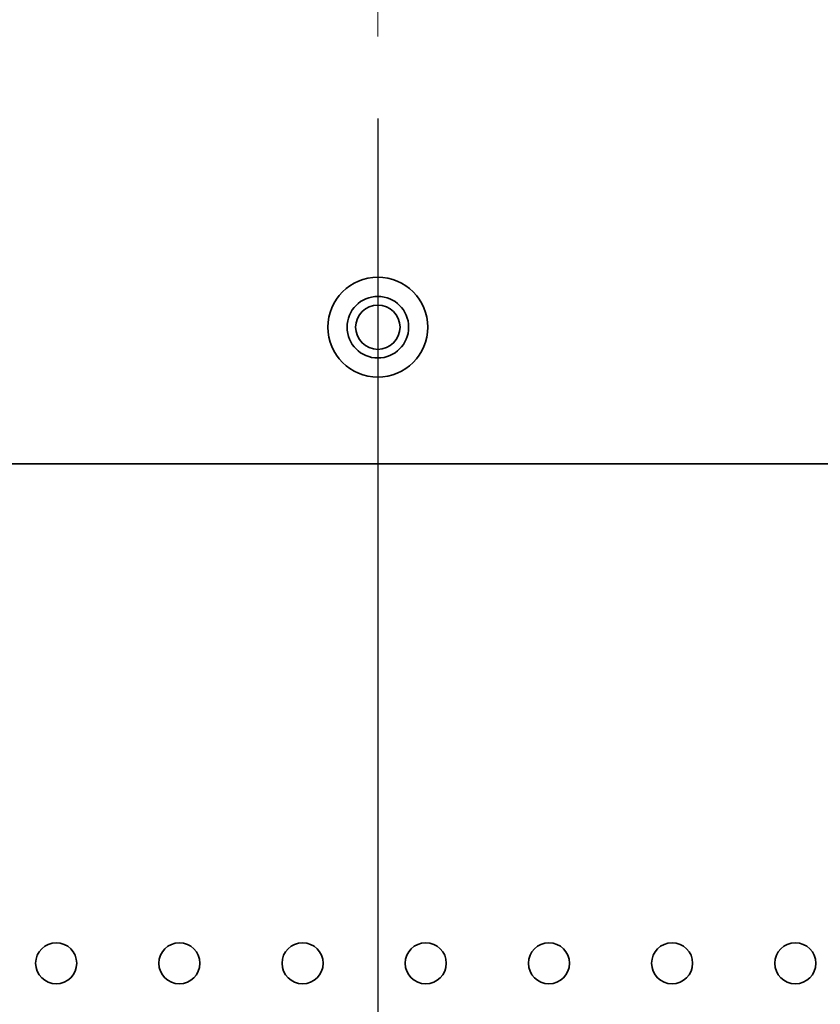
# Model space of a CAD drawing. Header units: millimetres. Extents: x 0 to 3360, y 0 to 2376.
# Tile 69 of 82: x 2772 to 2831, y 1569 to 1641. Entities that reach past the tile are written whole.
import ezdxf

# ---------------------------------------------------------------- set-up
doc = ezdxf.new("R2010")
doc.units = ezdxf.units.MM
doc.header["$LTSCALE"] = 8
for name, color, linetype, lineweight in [('Bemaßungen(ISO)', 7, 'Continuous', 18), ('Mittelpunktmarkierung(ISO)', 7, 'Continuous', 18), ('Sichtbare Kanten(ISO)', 7, 'Continuous', 35)]:
    doc.layers.add(name, color=color, linetype=linetype, lineweight=lineweight)
doc.styles.add('Aktuell-ISOGroßer Text', font='arial.ttf')
doc.dimstyles.new('X.XXXGroßer Text', dxfattribs={"dimscale": 8, "dimtxt": 3.048, "dimasz": 5, "dimexe": 3.175, "dimexo": 0.75, "dimgap": 0.762, "dimtad": 1, "dimdec": 1, "dimrnd": 1e-08, "dimzin": 12, "dimtxsty": 'Aktuell-ISOGroßer Text', "dimcen": 0.09, "dimdle": 10, "dimclrd": 256, "dimclre": 256, "dimclrt": 7, "dimadec": 0, "dimazin": 3, "dimtfac": 0.656168, "dimtdec": 1, "dimtmove": 0, "dimatfit": 3, "dimfxl": 0, "dimtolj": 1, "dimlwd": 25, "dimlwe": 25, "dimarcsym": 0})

# ---------------------------------------------------------------- blocks, each defined once
blk = doc.blocks.new('*D16')
at = {"layer": 'Bemaßungen(ISO)', "color": 250, "linetype": 'Continuous', "lineweight": 25, "true_color": 0x3f3f3f, "transparency": 16777216}
for p, q in [((2598.199, 1633.33), (2598.199, 1440.264)), ((2798.199, 1633.33), (2798.199, 1440.264)), ((2638.199, 1465.664), (2758.199, 1465.664))]:
    blk.add_line(p, q, dxfattribs=at)
at = {"layer": 'Bemaßungen(ISO)', "color": 250, "linetype": 'Continuous', "true_color": 0x3f3f3f, "transparency": 16777216}
for points in [[(2638.199, 1472.33), (2638.199, 1458.997), (2598.199, 1465.664)], [(2758.199, 1472.33), (2758.199, 1458.997), (2798.199, 1465.664)]]:
    blk.add_solid(points, dxfattribs=at)
at = {"layer": 'Defpoints', "color": 0, "linetype": 'Continuous', "transparency": 16777216}
for p in [(2598.199, 1639.33), (2798.199, 1639.33), (2798.199, 1465.664)]:
    blk.add_point(p, dxfattribs=at)
at = {"layer": 'Bemaßungen(ISO)', "color": 7, "linetype": 'Continuous', "lineweight": 25, "transparency": 16777216, "insert": (2671.096, 1496.659), "char_height": 24.384, "attachment_point": 1, "style": 'Aktuell-ISOGroßer Text'}
blk.add_mtext('\\A1;200', dxfattribs=at)
blk = doc.blocks.new('*D17')
at = {"layer": 'Bemaßungen(ISO)', "color": 250, "linetype": 'Continuous', "lineweight": 25, "true_color": 0x3f3f3f, "transparency": 16777216}
for p, q in [((2798.199, 1633.33), (2798.199, 1440.264)), ((2878.199, 1633.33), (2878.199, 1440.264)), ((2758.199, 1465.664), (2718.199, 1465.664)), ((2798.199, 1465.664), (2878.199, 1465.664)), ((2918.199, 1465.664), (2958.199, 1465.664))]:
    blk.add_line(p, q, dxfattribs=at)
at = {"layer": 'Bemaßungen(ISO)', "color": 250, "linetype": 'Continuous', "true_color": 0x3f3f3f, "transparency": 16777216}
for points in [[(2758.199, 1472.33), (2758.199, 1458.997), (2798.199, 1465.664)], [(2918.199, 1472.33), (2918.199, 1458.997), (2878.199, 1465.664)]]:
    blk.add_solid(points, dxfattribs=at)
at = {"layer": 'Defpoints', "color": 0, "linetype": 'Continuous', "transparency": 16777216}
for p in [(2798.199, 1639.33), (2878.199, 1639.33), (2878.199, 1465.664)]:
    blk.add_point(p, dxfattribs=at)
at = {"layer": 'Bemaßungen(ISO)', "color": 7, "linetype": 'Continuous', "lineweight": 25, "transparency": 16777216, "insert": (2820.759, 1496.659), "char_height": 24.384, "attachment_point": 1, "style": 'Aktuell-ISOGroßer Text'}
blk.add_mtext('\\A1;80', dxfattribs=at)

msp = doc.modelspace()

# ---------------------------------------------------------------- linework, layer by layer
at = {"layer": 'Mittelpunktmarkierung(ISO)', "linetype": 'Continuous'}
msp.add_line((2798.199, 1686.83), (2798.199, 1639.33), dxfattribs=at)
at = {"layer": 'Sichtbare Kanten(ISO)'}
msp.add_line((2925.449, 1608.08), (2470.949, 1608.08), dxfattribs=at)
for centre, radius in [((2798.199, 1618.08), 3.65), ((2798.199, 1618.08), 2.25), ((2798.199, 1618.08), 1.621), ((2774.699, 1571.58), 1.5), ((2783.699, 1571.58), 1.5), ((2792.699, 1571.58), 1.5), ((2801.699, 1571.58), 1.5), ((2810.699, 1571.58), 1.5), ((2819.699, 1571.58), 1.5), ((2828.699, 1571.58), 1.5)]:
    msp.add_circle(centre, radius, dxfattribs=at)

# ---------------------------------------------------------------- dimensions: what is measured, and where the dimension line sits
at = {"layer": 'Bemaßungen(ISO)', "color": 250, "linetype": 'Continuous', "lineweight": 25, "true_color": 0x3f3f3f}
for base, p1, p2, override, picture, middle in [((2798.199, 1465.664), (2598.199, 1639.33), (2798.199, 1639.33), {"dimdec": 1, "dimtp": 0, "dimtm": 0, "dimtdec": 1, "dimtofl": 0, "dimatfit": 1}, '*D16', (2698.199, 1465.664)), ((2878.199, 1465.664), (2798.199, 1639.33), (2878.199, 1639.33), {"dimdec": 1, "dimtp": 0, "dimtm": 0, "dimtdec": 1, "dimtofl": 1, "dimatfit": 1}, '*D17', (2838.199, 1465.664))]:
    dim = msp.add_linear_dim(base=base, p1=p1, p2=p2, angle=180, dimstyle='X.XXXGroßer Text', override=override, dxfattribs=at)
    dim.commit()
    dim.dimension.update_dxf_attribs({"geometry": picture, "text_midpoint": middle, "dimtype": 160})

doc.saveas('drawing.dxf')
